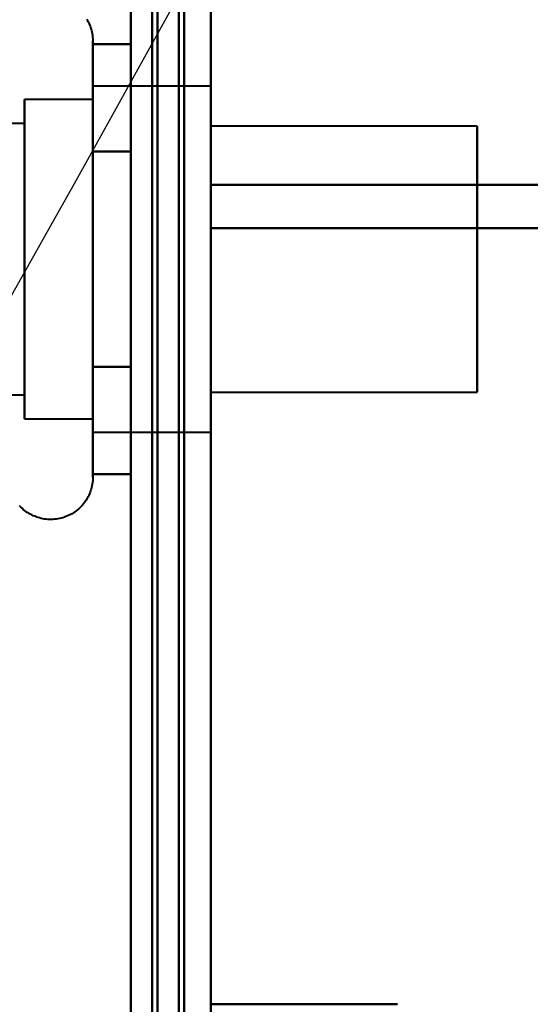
# Model space of a CAD drawing. Header units: millimetres. Extents: x -695 to 695, y -1115 to 611.
# Tile 69 of 87: x 529 to 539, y -311 to -293. Entities that reach past the tile are written whole.
import ezdxf

# ---------------------------------------------------------------- set-up
doc = ezdxf.new("R2010")
doc.units = ezdxf.units.MM
doc.layers.add('G-IMPT', color=8, linetype='Continuous', lineweight=40)

# ---------------------------------------------------------------- blocks, each defined once
blk = doc.blocks.new('NEXA 700 CALQUES_dwg-751640-Niveau de réf_')
at = {"layer": 'G-IMPT'}
for p, q in [((533.03, -334.4), (533.03, 351.4)), ((533.03, -334.4), (533.03, 351.4)), ((533.03, -306.105), (533.03, -295.221)), ((533.03, -306.105), (533.03, -295.221)), ((533.03, -295.221), (533.03, -306.105)), ((533.03, -295.221), (533.03, -306.105)), ((533.03, -306.919), (533.03, -296.384)), ((533.03, -306.919), (533.03, -296.384)), ((533.03, -296.384), (533.03, -306.919)), ((533.03, -296.384), (533.03, -306.919)), ((530.816, -303.4), (530.816, -305.45)), ((530.816, -303.4), (530.816, -305.45)), ((530.816, -303.4), (530.816, -305.45)), ((530.816, -303.4), (530.816, -305.45)), ((530.816, -303.949), (530.816, -309.55)), ((530.816, -303.949), (530.816, -309.55)), ((530.816, -303.949), (530.816, -309.55)), ((530.816, -303.949), (530.816, -309.55)), ((533.03, -304.25), (530.816, -304.25)), ((533.03, -304.25), (530.816, -304.25)), ((533.03, -304.25), (530.816, -304.25)), ((533.03, -304.25), (530.816, -304.25)), ((530.816, -304.25), (530.816, -305.875)), ((530.816, -310.315), (530.816, -304.25)), ((530.816, -304.25), (530.816, -305.875)), ((530.816, -310.315), (530.816, -304.25)), ((530.816, -304.25), (530.816, -305.875)), ((530.816, -310.315), (530.816, -304.25)), ((530.816, -304.25), (530.816, -305.875)), ((530.816, -310.315), (530.816, -304.25)), ((533.03, -305.875), (533.03, -304.25)), ((533.03, -309.125), (533.03, -304.25)), ((533.03, -304.25), (533.03, -310.75)), ((533.03, -304.25), (533.03, -310.75)), ((533.03, -309.125), (533.03, -304.25)), ((533.03, -305.875), (533.03, -304.25)), ((533.03, -304.25), (533.03, -310.75)), ((533.03, -304.25), (533.03, -310.75)), ((533.03, -309.125), (533.03, -304.25)), ((533.03, -305.875), (533.03, -304.25)), ((533.03, -304.25), (533.03, -310.75)), ((533.03, -304.25), (533.03, -310.75)), ((533.03, -305.875), (533.03, -304.25)), ((533.03, -309.125), (533.03, -304.25)), ((533.03, -304.25), (533.03, -310.75)), ((533.03, -304.25), (533.03, -310.75)), ((530.816, -304.5), (529.53, -304.5)), ((530.816, -304.5), (529.53, -304.5)), ((530.816, -304.5), (529.53, -304.5)), ((530.816, -304.5), (529.53, -304.5)), ((529.53, -304.5), (529.53, -310.098)), ((529.53, -309), (529.53, -304.5)), ((529.53, -304.5), (529.53, -306)), ((529.53, -309), (529.53, -304.5)), ((529.53, -304.5), (529.53, -306)), ((529.53, -309), (529.53, -304.5)), ((529.53, -304.5), (529.53, -310.098)), ((529.53, -309), (529.53, -304.5)), ((530.816, -304.5), (530.816, -310.098)), ((530.816, -310.098), (530.816, -304.5)), ((530.816, -304.5), (530.816, -310.098)), ((530.816, -310.098), (530.816, -304.5)), ((530.816, -304.5), (530.816, -310.098)), ((530.816, -310.098), (530.816, -304.5)), ((530.816, -304.5), (530.816, -310.098)), ((530.816, -310.098), (530.816, -304.5)), ((530.816, -304.685), (530.816, -309.125)), ((530.816, -310.75), (530.816, -304.685)), ((530.816, -304.685), (530.816, -309.125)), ((530.816, -310.75), (530.816, -304.685)), ((530.816, -304.685), (530.816, -309.125)), ((530.816, -310.75), (530.816, -304.685)), ((530.816, -304.685), (530.816, -309.125)), ((530.816, -310.75), (530.816, -304.685)), ((529.53, -304.952), (517.641, -304.952)), ((529.53, -304.952), (517.641, -304.952)), ((529.53, -304.952), (517.641, -304.952)), ((529.53, -304.952), (517.641, -304.952)), ((529.53, -304.902), (529.53, -309)), ((529.53, -304.902), (529.53, -310.5)), ((529.53, -304.902), (529.53, -310.5)), ((529.53, -304.902), (529.53, -309)), ((529.53, -304.952), (529.53, -308.774)), ((529.53, -308.774), (529.53, -304.952)), ((529.53, -304.952), (529.53, -308.774)), ((529.53, -308.774), (529.53, -304.952)), ((529.53, -304.952), (529.53, -308.774)), ((529.53, -308.774), (529.53, -304.952)), ((529.53, -304.952), (529.53, -308.774)), ((529.53, -308.774), (529.53, -304.952)), ((530.816, -304.902), (530.816, -310.5)), ((530.816, -310.5), (530.816, -304.902)), ((530.816, -304.902), (530.816, -310.5)), ((530.816, -310.5), (530.816, -304.902)), ((530.816, -304.902), (530.816, -310.5)), ((530.816, -310.5), (530.816, -304.902)), ((530.816, -304.902), (530.816, -310.5)), ((530.816, -310.5), (530.816, -304.902)), ((538.03, -305), (533.03, -305)), ((538.03, -305), (533.03, -305)), ((538.03, -305), (533.03, -305)), ((538.03, -305), (533.03, -305)), ((533.03, -310), (533.03, -305)), ((533.03, -310), (533.03, -305)), ((533.03, -305), (533.03, -310)), ((533.03, -305), (533.03, -310)), ((533.03, -310), (533.03, -305)), ((533.03, -310), (533.03, -305)), ((533.03, -305), (533.03, -310)), ((533.03, -305), (533.03, -310)), ((533.03, -310), (533.03, -305)), ((533.03, -310), (533.03, -305)), ((533.03, -305), (533.03, -310)), ((533.03, -305), (533.03, -310)), ((533.03, -310), (533.03, -305)), ((533.03, -310), (533.03, -305)), ((533.03, -305), (533.03, -310)), ((533.03, -305), (533.03, -310)), ((538.03, -310), (538.03, -305)), ((538.03, -310), (538.03, -305)), ((538.03, -305), (538.03, -310)), ((538.03, -305), (538.03, -310)), ((538.03, -310), (538.03, -305)), ((538.03, -310), (538.03, -305)), ((538.03, -305), (538.03, -310)), ((538.03, -305), (538.03, -310)), ((538.03, -310), (538.03, -305)), ((538.03, -310), (538.03, -305)), ((538.03, -305), (538.03, -310)), ((538.03, -305), (538.03, -310)), ((538.03, -310), (538.03, -305)), ((538.03, -310), (538.03, -305)), ((538.03, -305), (538.03, -310)), ((538.03, -305), (538.03, -310)), ((530.816, -305.45), (530.816, -311.6)), ((530.816, -305.45), (530.816, -311.6)), ((530.816, -305.45), (530.816, -311.6)), ((530.816, -305.45), (530.816, -311.6)), ((530.816, -305.875), (530.816, -310.75)), ((530.816, -305.875), (530.816, -310.75)), ((530.816, -305.875), (530.816, -310.75)), ((530.816, -305.875), (530.816, -310.75)), ((533.03, -310.75), (533.03, -305.875)), ((533.03, -310.75), (533.03, -305.875)), ((533.03, -310.75), (533.03, -305.875)), ((533.03, -310.75), (533.03, -305.875)), ((529.53, -310.5), (529.53, -306)), ((529.53, -306), (529.53, -310.098)), ((529.53, -310.5), (529.53, -306)), ((529.53, -306), (529.53, -310.098)), ((529.53, -310.5), (529.53, -306)), ((529.53, -310.5), (529.53, -306)), ((529.53, -306.226), (529.53, -310.048)), ((529.53, -310.048), (529.53, -306.226)), ((529.53, -306.226), (529.53, -310.048)), ((529.53, -310.048), (529.53, -306.226)), ((529.53, -306.226), (529.53, -310.048)), ((529.53, -310.048), (529.53, -306.226)), ((529.53, -306.226), (529.53, -310.048)), ((529.53, -310.048), (529.53, -306.226)), ((529.53, -309), (529.53, -310.5)), ((529.53, -309), (529.53, -310.5)), ((517.641, -310.048), (529.53, -310.048)), ((517.641, -310.048), (529.53, -310.048)), ((517.641, -310.048), (529.53, -310.048)), ((517.641, -310.048), (529.53, -310.048)), ((533.03, -310), (538.03, -310)), ((533.03, -310), (538.03, -310)), ((533.03, -310), (538.03, -310)), ((533.03, -310), (538.03, -310)), ((529.53, -310.5), (530.816, -310.5)), ((529.53, -310.5), (530.816, -310.5)), ((529.53, -310.5), (530.816, -310.5)), ((529.53, -310.5), (530.816, -310.5)), ((530.816, -310.75), (533.03, -310.75)), ((530.816, -310.75), (533.03, -310.75)), ((530.816, -310.75), (533.03, -310.75)), ((530.816, -310.75), (533.03, -310.75))]:
    blk.add_line(p, q, dxfattribs=at)
at = {"layer": 'G-IMPT', "flags": 128}
for points in [[(532.43, 351.4), (532.43, 179.95), (532.43, 8.5), (532.43, -162.95), (532.43, -334.4)], [(532.43, -334.4), (532.43, -162.95), (532.43, 8.5), (532.43, 179.95), (532.43, 351.4)], [(532.43, 351.4), (532.43, 179.95), (532.43, 8.5), (532.43, -162.95), (532.43, -334.4)], [(532.43, 351.4), (532.43, 179.95), (532.43, 8.5), (532.43, -162.95), (532.43, -334.4)], [(532.43, 351.4), (532.43, 179.95), (532.43, 8.5), (532.43, -162.95), (532.43, -334.4)], [(532.43, -334.4), (532.43, -162.95), (532.43, 8.5), (532.43, 179.95), (532.43, 351.4)], [(532.43, -334.4), (532.43, -162.95), (532.43, 8.5), (532.43, 179.95), (532.43, 351.4)], [(532.43, -334.4), (532.43, -162.95), (532.43, 8.5), (532.43, 179.95), (532.43, 351.4)], [(532.53, -334.4), (532.53, -162.95), (532.53, 8.5), (532.53, 179.95), (532.53, 351.4)], [(532.53, -334.4), (532.53, -162.95), (532.53, 8.5), (532.53, 179.95), (532.53, 351.4)], [(532.53, 351.4), (532.53, 179.95), (532.53, 8.5), (532.53, -162.95), (532.53, -334.4)], [(533.03, 351.4), (533.03, 179.95), (533.03, 8.5), (533.03, -162.95), (533.03, -334.4)], [(533.03, -334.4), (533.03, -162.95), (533.03, 8.5), (533.03, 179.95), (533.03, 351.4)], [(533.03, -334.4), (533.03, -162.95), (533.03, 8.5), (533.03, 179.95), (533.03, 351.4)], [(533.03, 351.4), (533.03, 179.95), (533.03, 8.5), (533.03, -162.95), (533.03, -334.4)], [(533.03, -334.4), (533.03, -162.95), (533.03, 8.5), (533.03, 179.95), (533.03, 351.4)], [(533.03, 351.4), (533.03, 179.95), (533.03, 8.5), (533.03, -162.95), (533.03, -334.4)], [(533.03, -334.4), (533.03, -162.95), (533.03, 8.5), (533.03, 179.95), (533.03, 351.4)], [(533.03, 351.4), (533.03, 179.95), (533.03, 8.5), (533.03, -162.95), (533.03, -334.4)], [(532.03, 351), (532.03, 179.75), (532.03, 8.5), (532.03, -162.75), (532.03, -334)], [(532.03, -334), (532.03, -162.75), (532.03, 8.5), (532.03, 179.75), (532.03, 351)], [(531.53, 350.9), (531.53, 179.7), (531.53, 8.5), (531.53, -162.7), (531.53, -333.9)], [(531.53, -333.9), (531.53, -162.7), (531.53, 8.5), (531.53, 179.7), (531.53, 350.9)], [(531.53, 350.9), (531.53, 179.7), (531.53, 8.5), (531.53, -162.7), (531.53, -333.9)], [(531.53, -333.9), (531.53, -162.7), (531.53, 8.5), (531.53, 179.7), (531.53, 350.9)], [(531.53, 350.9), (531.53, 179.7), (531.53, 8.5), (531.53, -162.7), (531.53, -333.9)], [(531.53, -333.9), (531.53, -162.7), (531.53, 8.5), (531.53, 179.7), (531.53, 350.9)], [(531.53, -333.9), (531.53, -162.7), (531.53, 8.5), (531.53, 179.7), (531.53, 350.9)], [(531.53, 350.9), (531.53, 179.7), (531.53, 8.5), (531.53, -162.7), (531.53, -333.9)], [(531.93, -333.9), (531.93, -162.7), (531.93, 8.5), (531.93, 179.7), (531.93, 350.9)], [(531.93, 350.9), (531.93, 179.7), (531.93, 8.5), (531.93, -162.7), (531.93, -333.9)], [(532.03, 350.9), (532.03, 179.7), (532.03, 8.5), (532.03, -162.7), (532.03, -333.9)], [(532.03, -333.9), (532.03, -162.7), (532.03, 8.5), (532.03, 179.7), (532.03, 350.9)], [(532.53, -333.9), (532.53, -162.7), (532.53, 8.5), (532.53, 179.7), (532.53, 350.9)], [(532.53, 350.9), (532.53, 179.7), (532.53, 8.5), (532.53, -162.7), (532.53, -333.9)], [(532.53, -333.9), (532.53, -162.7), (532.53, 8.5), (532.53, 179.7), (532.53, 350.9)], [(532.53, 350.9), (532.53, 179.7), (532.53, 8.5), (532.53, -162.7), (532.53, -333.9)], [(532.53, -333.9), (532.53, -162.7), (532.53, 8.5), (532.53, 179.7), (532.53, 350.9)], [(532.53, 350.9), (532.53, 179.7), (532.53, 8.5), (532.53, -162.7), (532.53, -333.9)], [(531.53, -267.5), (531.53, -282.5), (531.53, -297.5), (531.53, -312.5), (531.53, -327.5)], [(531.53, -327.5), (531.53, -312.5), (531.53, -297.5), (531.53, -282.5), (531.53, -267.5)], [(531.53, -267.5), (531.53, -282.5), (531.53, -297.5), (531.53, -312.5), (531.53, -327.5)], [(531.53, -327.5), (531.53, -312.5), (531.53, -297.5), (531.53, -282.5), (531.53, -267.5)], [(531.53, -267.5), (531.53, -282.5), (531.53, -297.5), (531.53, -312.5), (531.53, -327.5)], [(531.53, -327.5), (531.53, -312.5), (531.53, -297.5), (531.53, -282.5), (531.53, -267.5)], [(531.53, -267.5), (531.53, -282.5), (531.53, -297.5), (531.53, -312.5), (531.53, -327.5)], [(531.53, -327.5), (531.53, -312.5), (531.53, -297.5), (531.53, -282.5), (531.53, -267.5)], [(532.53, -327.5), (532.53, -312.5), (532.53, -297.5), (532.53, -282.5), (532.53, -267.5)], [(532.53, -267.5), (532.53, -282.5), (532.53, -297.5), (532.53, -312.5), (532.53, -327.5)], [(532.53, -327.5), (532.53, -312.5), (532.53, -297.5), (532.53, -282.5), (532.53, -267.5)], [(532.53, -267.5), (532.53, -282.5), (532.53, -297.5), (532.53, -312.5), (532.53, -327.5)], [(532.53, -327.5), (532.53, -312.5), (532.53, -297.5), (532.53, -282.5), (532.53, -267.5)], [(532.53, -267.5), (532.53, -282.5), (532.53, -297.5), (532.53, -312.5), (532.53, -327.5)], [(532.53, -327.5), (532.53, -312.5), (532.53, -297.5), (532.53, -282.5), (532.53, -267.5)], [(532.53, -267.5), (532.53, -282.5), (532.53, -297.5), (532.53, -312.5), (532.53, -327.5)], [(530.702, -302.993), (530.718, -303.02), (530.733, -303.048), (530.746, -303.077), (530.759, -303.106), (530.77, -303.135), (530.78, -303.165), (530.789, -303.196), (530.796, -303.226), (530.803, -303.257), (530.808, -303.288), (530.811, -303.32), (530.814, -303.351), (530.815, -303.383), (530.816, -303.4)], [(530.702, -302.993), (530.718, -303.02), (530.733, -303.048), (530.746, -303.077), (530.759, -303.106), (530.77, -303.135), (530.78, -303.165), (530.789, -303.196), (530.796, -303.226), (530.803, -303.257), (530.808, -303.288), (530.811, -303.32), (530.814, -303.351), (530.815, -303.383), (530.816, -303.4)], [(530.702, -302.993), (530.718, -303.02), (530.733, -303.048), (530.746, -303.077), (530.759, -303.106), (530.77, -303.135), (530.78, -303.165), (530.789, -303.196), (530.796, -303.226), (530.803, -303.257), (530.808, -303.288), (530.811, -303.32), (530.814, -303.351), (530.815, -303.383), (530.816, -303.4)], [(530.702, -302.993), (530.718, -303.02), (530.733, -303.048), (530.746, -303.077), (530.759, -303.106), (530.77, -303.135), (530.78, -303.165), (530.789, -303.196), (530.796, -303.226), (530.803, -303.257), (530.808, -303.288), (530.811, -303.32), (530.814, -303.351), (530.815, -303.383), (530.816, -303.4)], [(530.816, -303.4), (530.816, -303.403), (530.816, -303.413), (530.816, -303.429), (530.816, -303.452), (530.816, -303.482), (530.816, -303.518), (530.816, -303.56), (530.816, -303.608), (530.816, -303.663), (530.816, -303.724), (530.816, -303.791), (530.816, -303.863), (530.816, -303.942), (530.816, -304.026), (530.816, -304.116), (530.816, -304.211), (530.816, -304.312), (530.816, -304.418), (530.816, -304.528), (530.816, -304.644), (530.816, -304.763), (530.816, -304.888), (530.816, -305.016), (530.816, -305.149), (530.816, -305.285), (530.816, -305.424), (530.816, -305.568), (530.816, -305.714), (530.816, -305.863), (530.816, -306.014), (530.816, -306.168), (530.816, -306.324), (530.816, -306.482), (530.816, -306.642), (530.816, -306.803), (530.816, -306.965), (530.816, -307.128), (530.816, -307.292), (530.816, -307.456), (530.816, -307.62), (530.816, -307.784), (530.816, -307.947), (530.816, -308.109), (530.816, -308.271), (530.816, -308.432), (530.816, -308.59), (530.816, -308.748), (530.816, -308.903), (530.816, -309.056), (530.816, -309.206), (530.816, -309.354), (530.816, -309.499), (530.816, -309.55)], [(530.816, -305.45), (530.816, -305.31), (530.816, -305.173), (530.816, -305.04), (530.816, -304.91), (530.816, -304.785), (530.816, -304.665), (530.816, -304.549), (530.816, -304.437), (530.816, -304.331), (530.816, -304.229), (530.816, -304.133), (530.816, -304.042), (530.816, -303.957), (530.816, -303.877), (530.816, -303.803), (530.816, -303.735), (530.816, -303.673), (530.816, -303.618), (530.816, -303.568), (530.816, -303.525), (530.816, -303.488), (530.816, -303.457), (530.816, -303.433), (530.816, -303.416), (530.816, -303.405), (530.816, -303.4)], [(530.816, -303.4), (530.816, -303.403), (530.816, -303.413), (530.816, -303.429), (530.816, -303.452), (530.816, -303.482), (530.816, -303.518), (530.816, -303.56), (530.816, -303.608), (530.816, -303.663), (530.816, -303.724), (530.816, -303.791), (530.816, -303.863), (530.816, -303.942), (530.816, -304.026), (530.816, -304.116), (530.816, -304.211), (530.816, -304.312), (530.816, -304.418), (530.816, -304.528), (530.816, -304.644), (530.816, -304.763), (530.816, -304.888), (530.816, -305.016), (530.816, -305.149), (530.816, -305.285), (530.816, -305.424), (530.816, -305.45)], [(530.816, -309.55), (530.816, -309.406), (530.816, -309.26), (530.816, -309.11), (530.816, -308.958), (530.816, -308.804), (530.816, -308.647), (530.816, -308.489), (530.816, -308.329), (530.816, -308.168), (530.816, -308.005), (530.816, -307.842), (530.816, -307.679), (530.816, -307.515), (530.816, -307.351), (530.816, -307.187), (530.816, -307.024), (530.816, -306.861), (530.816, -306.7), (530.816, -306.54), (530.816, -306.381), (530.816, -306.224), (530.816, -306.069), (530.816, -305.917), (530.816, -305.767), (530.816, -305.62), (530.816, -305.476), (530.816, -305.335), (530.816, -305.197), (530.816, -305.063), (530.816, -304.933), (530.816, -304.808), (530.816, -304.686), (530.816, -304.569), (530.816, -304.457), (530.816, -304.349), (530.816, -304.247), (530.816, -304.15), (530.816, -304.058), (530.816, -303.972), (530.816, -303.891), (530.816, -303.816), (530.816, -303.747), (530.816, -303.684), (530.816, -303.627), (530.816, -303.576), (530.816, -303.532), (530.816, -303.494), (530.816, -303.462), (530.816, -303.437), (530.816, -303.418), (530.816, -303.406), (530.816, -303.4), (530.816, -303.4)], [(530.816, -303.4), (530.816, -303.403), (530.816, -303.413), (530.816, -303.429), (530.816, -303.452), (530.816, -303.482), (530.816, -303.518), (530.816, -303.56), (530.816, -303.608), (530.816, -303.663), (530.816, -303.724), (530.816, -303.791), (530.816, -303.863), (530.816, -303.942), (530.816, -304.026), (530.816, -304.116), (530.816, -304.211), (530.816, -304.312), (530.816, -304.418), (530.816, -304.528), (530.816, -304.644), (530.816, -304.763), (530.816, -304.888), (530.816, -305.016), (530.816, -305.149), (530.816, -305.285), (530.816, -305.424), (530.816, -305.568), (530.816, -305.714), (530.816, -305.863), (530.816, -306.014), (530.816, -306.168), (530.816, -306.324), (530.816, -306.482), (530.816, -306.642), (530.816, -306.803), (530.816, -306.965), (530.816, -307.128), (530.816, -307.292), (530.816, -307.456), (530.816, -307.62), (530.816, -307.784), (530.816, -307.947), (530.816, -308.109), (530.816, -308.271), (530.816, -308.432), (530.816, -308.59), (530.816, -308.748), (530.816, -308.903), (530.816, -309.056), (530.816, -309.206), (530.816, -309.354), (530.816, -309.499), (530.816, -309.55)], [(530.816, -305.45), (530.816, -305.31), (530.816, -305.173), (530.816, -305.04), (530.816, -304.91), (530.816, -304.785), (530.816, -304.665), (530.816, -304.549), (530.816, -304.437), (530.816, -304.331), (530.816, -304.229), (530.816, -304.133), (530.816, -304.042), (530.816, -303.957), (530.816, -303.877), (530.816, -303.803), (530.816, -303.735), (530.816, -303.673), (530.816, -303.618), (530.816, -303.568), (530.816, -303.525), (530.816, -303.488), (530.816, -303.457), (530.816, -303.433), (530.816, -303.416), (530.816, -303.405), (530.816, -303.4)], [(530.816, -303.4), (530.816, -303.403), (530.816, -303.413), (530.816, -303.429), (530.816, -303.452), (530.816, -303.482), (530.816, -303.518), (530.816, -303.56), (530.816, -303.608), (530.816, -303.663), (530.816, -303.724), (530.816, -303.791), (530.816, -303.863), (530.816, -303.942), (530.816, -304.026), (530.816, -304.116), (530.816, -304.211), (530.816, -304.312), (530.816, -304.418), (530.816, -304.528), (530.816, -304.644), (530.816, -304.763), (530.816, -304.888), (530.816, -305.016), (530.816, -305.149), (530.816, -305.285), (530.816, -305.424), (530.816, -305.45)], [(530.816, -309.55), (530.816, -309.406), (530.816, -309.26), (530.816, -309.11), (530.816, -308.958), (530.816, -308.804), (530.816, -308.647), (530.816, -308.489), (530.816, -308.329), (530.816, -308.168), (530.816, -308.005), (530.816, -307.842), (530.816, -307.679), (530.816, -307.515), (530.816, -307.351), (530.816, -307.187), (530.816, -307.024), (530.816, -306.861), (530.816, -306.7), (530.816, -306.54), (530.816, -306.381), (530.816, -306.224), (530.816, -306.069), (530.816, -305.917), (530.816, -305.767), (530.816, -305.62), (530.816, -305.476), (530.816, -305.335), (530.816, -305.197), (530.816, -305.063), (530.816, -304.933), (530.816, -304.808), (530.816, -304.686), (530.816, -304.569), (530.816, -304.457), (530.816, -304.349), (530.816, -304.247), (530.816, -304.15), (530.816, -304.058), (530.816, -303.972), (530.816, -303.891), (530.816, -303.816), (530.816, -303.747), (530.816, -303.684), (530.816, -303.627), (530.816, -303.576), (530.816, -303.532), (530.816, -303.494), (530.816, -303.462), (530.816, -303.437), (530.816, -303.418), (530.816, -303.406), (530.816, -303.4), (530.816, -303.4)], [(531.53, -303.459), (531.352, -303.459), (531.173, -303.459), (530.994, -303.459), (530.816, -303.459)], [(530.816, -303.459), (530.816, -303.964), (530.816, -304.469), (530.816, -304.974), (530.816, -305.479)], [(530.816, -305.479), (530.816, -304.974), (530.816, -304.469), (530.816, -303.964), (530.816, -303.459)], [(530.816, -303.459), (530.994, -303.459), (531.173, -303.459), (531.352, -303.459), (531.53, -303.459)], [(531.53, -303.459), (531.352, -303.459), (531.173, -303.459), (530.994, -303.459), (530.816, -303.459)], [(530.816, -303.459), (530.816, -303.964), (530.816, -304.469), (530.816, -304.974), (530.816, -305.479)], [(530.816, -305.479), (530.816, -304.974), (530.816, -304.469), (530.816, -303.964), (530.816, -303.459)], [(530.816, -303.459), (530.994, -303.459), (531.173, -303.459), (531.352, -303.459), (531.53, -303.459)], [(531.53, -303.459), (531.352, -303.459), (531.173, -303.459), (530.994, -303.459), (530.816, -303.459)], [(530.816, -303.459), (530.816, -303.964), (530.816, -304.469), (530.816, -304.974), (530.816, -305.479)], [(530.816, -305.479), (530.816, -304.974), (530.816, -304.469), (530.816, -303.964), (530.816, -303.459)], [(530.816, -303.459), (530.994, -303.459), (531.173, -303.459), (531.352, -303.459), (531.53, -303.459)], [(531.53, -303.459), (531.352, -303.459), (531.173, -303.459), (530.994, -303.459), (530.816, -303.459)], [(530.816, -303.459), (530.816, -303.964), (530.816, -304.469), (530.816, -304.974), (530.816, -305.479)], [(530.816, -305.479), (530.816, -304.974), (530.816, -304.469), (530.816, -303.964), (530.816, -303.459)], [(530.816, -303.459), (530.994, -303.459), (531.173, -303.459), (531.352, -303.459), (531.53, -303.459)], [(531.53, -305.479), (531.53, -304.974), (531.53, -304.469), (531.53, -303.964), (531.53, -303.459)], [(531.53, -303.459), (531.53, -303.964), (531.53, -304.469), (531.53, -304.974), (531.53, -305.479)], [(531.53, -305.479), (531.53, -304.974), (531.53, -304.469), (531.53, -303.964), (531.53, -303.459)], [(531.53, -303.459), (531.53, -303.964), (531.53, -304.469), (531.53, -304.974), (531.53, -305.479)], [(531.53, -305.479), (531.53, -304.974), (531.53, -304.469), (531.53, -303.964), (531.53, -303.459)], [(531.53, -303.459), (531.53, -303.964), (531.53, -304.469), (531.53, -304.974), (531.53, -305.479)], [(531.53, -305.479), (531.53, -304.974), (531.53, -304.469), (531.53, -303.964), (531.53, -303.459)], [(531.53, -303.459), (531.53, -303.964), (531.53, -304.469), (531.53, -304.974), (531.53, -305.479)], [(531.53, -305.479), (531.53, -304.974), (531.53, -304.469), (531.53, -303.964), (531.53, -303.459)], [(531.53, -303.459), (531.53, -303.964), (531.53, -304.469), (531.53, -304.974), (531.53, -305.479)], [(531.53, -305.479), (531.53, -304.974), (531.53, -304.469), (531.53, -303.964), (531.53, -303.459)], [(531.53, -303.459), (531.53, -303.964), (531.53, -304.469), (531.53, -304.974), (531.53, -305.479)], [(531.53, -305.479), (531.53, -304.974), (531.53, -304.469), (531.53, -303.964), (531.53, -303.459)], [(531.53, -303.459), (531.53, -303.964), (531.53, -304.469), (531.53, -304.974), (531.53, -305.479)], [(531.53, -305.479), (531.53, -304.974), (531.53, -304.469), (531.53, -303.964), (531.53, -303.459)], [(531.53, -303.459), (531.53, -303.964), (531.53, -304.469), (531.53, -304.974), (531.53, -305.479)], [(530.816, -311.6), (530.816, -311.597), (530.816, -311.587), (530.816, -311.571), (530.816, -311.548), (530.816, -311.518), (530.816, -311.482), (530.816, -311.44), (530.816, -311.392), (530.816, -311.337), (530.816, -311.276), (530.816, -311.209), (530.816, -311.137), (530.816, -311.058), (530.816, -310.974), (530.816, -310.884), (530.816, -310.789), (530.816, -310.688), (530.816, -310.582), (530.816, -310.472), (530.816, -310.356), (530.816, -310.237), (530.816, -310.112), (530.816, -309.984), (530.816, -309.851), (530.816, -309.715), (530.816, -309.576), (530.816, -309.432), (530.816, -309.286), (530.816, -309.137), (530.816, -308.986), (530.816, -308.832), (530.816, -308.676), (530.816, -308.518), (530.816, -308.358), (530.816, -308.197), (530.816, -308.035), (530.816, -307.872), (530.816, -307.708), (530.816, -307.544), (530.816, -307.38), (530.816, -307.216), (530.816, -307.053), (530.816, -306.891), (530.816, -306.729), (530.816, -306.568), (530.816, -306.41), (530.816, -306.252), (530.816, -306.097), (530.816, -305.944), (530.816, -305.794), (530.816, -305.646), (530.816, -305.501), (530.816, -305.45)], [(530.816, -305.45), (530.816, -305.594), (530.816, -305.74), (530.816, -305.89), (530.816, -306.042), (530.816, -306.196), (530.816, -306.353), (530.816, -306.511), (530.816, -306.671), (530.816, -306.832), (530.816, -306.995), (530.816, -307.158), (530.816, -307.321), (530.816, -307.485), (530.816, -307.649), (530.816, -307.813), (530.816, -307.976), (530.816, -308.139), (530.816, -308.3), (530.816, -308.46), (530.816, -308.619), (530.816, -308.776), (530.816, -308.931), (530.816, -309.083), (530.816, -309.233), (530.816, -309.38), (530.816, -309.524), (530.816, -309.665), (530.816, -309.803), (530.816, -309.937), (530.816, -310.067), (530.816, -310.192), (530.816, -310.314), (530.816, -310.431), (530.816, -310.543), (530.816, -310.651), (530.816, -310.753), (530.816, -310.85), (530.816, -310.942), (530.816, -311.028), (530.816, -311.109), (530.816, -311.184), (530.816, -311.253), (530.816, -311.316), (530.816, -311.373), (530.816, -311.424), (530.816, -311.468), (530.816, -311.506), (530.816, -311.538), (530.816, -311.563), (530.816, -311.582), (530.816, -311.594), (530.816, -311.6), (530.816, -311.6)], [(530.816, -311.6), (530.816, -311.597), (530.816, -311.587), (530.816, -311.571), (530.816, -311.548), (530.816, -311.518), (530.816, -311.482), (530.816, -311.44), (530.816, -311.392), (530.816, -311.337), (530.816, -311.276), (530.816, -311.209), (530.816, -311.137), (530.816, -311.058), (530.816, -310.974), (530.816, -310.884), (530.816, -310.789), (530.816, -310.688), (530.816, -310.582), (530.816, -310.472), (530.816, -310.356), (530.816, -310.237), (530.816, -310.112), (530.816, -309.984), (530.816, -309.851), (530.816, -309.715), (530.816, -309.576), (530.816, -309.432), (530.816, -309.286), (530.816, -309.137), (530.816, -308.986), (530.816, -308.832), (530.816, -308.676), (530.816, -308.518), (530.816, -308.358), (530.816, -308.197), (530.816, -308.035), (530.816, -307.872), (530.816, -307.708), (530.816, -307.544), (530.816, -307.38), (530.816, -307.216), (530.816, -307.053), (530.816, -306.891), (530.816, -306.729), (530.816, -306.568), (530.816, -306.41), (530.816, -306.252), (530.816, -306.097), (530.816, -305.944), (530.816, -305.794), (530.816, -305.646), (530.816, -305.501), (530.816, -305.45)], [(530.816, -305.45), (530.816, -305.594), (530.816, -305.74), (530.816, -305.89), (530.816, -306.042), (530.816, -306.196), (530.816, -306.353), (530.816, -306.511), (530.816, -306.671), (530.816, -306.832), (530.816, -306.995), (530.816, -307.158), (530.816, -307.321), (530.816, -307.485), (530.816, -307.649), (530.816, -307.813), (530.816, -307.976), (530.816, -308.139), (530.816, -308.3), (530.816, -308.46), (530.816, -308.619), (530.816, -308.776), (530.816, -308.931), (530.816, -309.083), (530.816, -309.233), (530.816, -309.38), (530.816, -309.524), (530.816, -309.665), (530.816, -309.803), (530.816, -309.937), (530.816, -310.067), (530.816, -310.192), (530.816, -310.314), (530.816, -310.431), (530.816, -310.543), (530.816, -310.651), (530.816, -310.753), (530.816, -310.85), (530.816, -310.942), (530.816, -311.028), (530.816, -311.109), (530.816, -311.184), (530.816, -311.253), (530.816, -311.316), (530.816, -311.373), (530.816, -311.424), (530.816, -311.468), (530.816, -311.506), (530.816, -311.538), (530.816, -311.563), (530.816, -311.582), (530.816, -311.594), (530.816, -311.6), (530.816, -311.6)], [(531.53, -305.479), (531.352, -305.479), (531.173, -305.479), (530.994, -305.479), (530.816, -305.479)], [(530.816, -305.479), (530.816, -306.49), (530.816, -307.5), (530.816, -308.51), (530.816, -309.521)], [(530.816, -305.479), (530.994, -305.479), (531.173, -305.479), (531.352, -305.479), (531.53, -305.479)], [(531.53, -305.479), (531.352, -305.479), (531.173, -305.479), (530.994, -305.479), (530.816, -305.479)], [(530.816, -309.521), (530.816, -308.51), (530.816, -307.5), (530.816, -306.49), (530.816, -305.479)], [(530.816, -305.479), (530.994, -305.479), (531.173, -305.479), (531.352, -305.479), (531.53, -305.479)], [(531.53, -305.479), (531.352, -305.479), (531.173, -305.479), (530.994, -305.479), (530.816, -305.479)], [(530.816, -305.479), (530.816, -306.49), (530.816, -307.5), (530.816, -308.51), (530.816, -309.521)], [(530.816, -305.479), (530.994, -305.479), (531.173, -305.479), (531.352, -305.479), (531.53, -305.479)], [(531.53, -305.479), (531.352, -305.479), (531.173, -305.479), (530.994, -305.479), (530.816, -305.479)], [(530.816, -309.521), (530.816, -308.51), (530.816, -307.5), (530.816, -306.49), (530.816, -305.479)], [(530.816, -305.479), (530.994, -305.479), (531.173, -305.479), (531.352, -305.479), (531.53, -305.479)], [(531.53, -305.479), (531.352, -305.479), (531.173, -305.479), (530.994, -305.479), (530.816, -305.479)], [(530.816, -305.479), (530.816, -306.49), (530.816, -307.5), (530.816, -308.51), (530.816, -309.521)], [(530.816, -305.479), (530.994, -305.479), (531.173, -305.479), (531.352, -305.479), (531.53, -305.479)], [(531.53, -305.479), (531.352, -305.479), (531.173, -305.479), (530.994, -305.479), (530.816, -305.479)], [(530.816, -309.521), (530.816, -308.51), (530.816, -307.5), (530.816, -306.49), (530.816, -305.479)], [(530.816, -305.479), (530.994, -305.479), (531.173, -305.479), (531.352, -305.479), (531.53, -305.479)], [(531.53, -305.479), (531.352, -305.479), (531.173, -305.479), (530.994, -305.479), (530.816, -305.479)], [(530.816, -305.479), (530.816, -306.49), (530.816, -307.5), (530.816, -308.51), (530.816, -309.521)], [(530.816, -305.479), (530.994, -305.479), (531.173, -305.479), (531.352, -305.479), (531.53, -305.479)], [(531.53, -305.479), (531.352, -305.479), (531.173, -305.479), (530.994, -305.479), (530.816, -305.479)], [(530.816, -309.521), (530.816, -308.51), (530.816, -307.5), (530.816, -306.49), (530.816, -305.479)], [(530.816, -305.479), (530.994, -305.479), (531.173, -305.479), (531.352, -305.479), (531.53, -305.479)], [(531.53, -309.521), (531.53, -308.51), (531.53, -307.5), (531.53, -306.49), (531.53, -305.479)], [(531.53, -305.479), (531.53, -306.49), (531.53, -307.5), (531.53, -308.51), (531.53, -309.521)], [(531.53, -309.521), (531.53, -308.51), (531.53, -307.5), (531.53, -306.49), (531.53, -305.479)], [(531.53, -305.479), (531.53, -306.49), (531.53, -307.5), (531.53, -308.51), (531.53, -309.521)], [(531.53, -309.521), (531.53, -308.51), (531.53, -307.5), (531.53, -306.49), (531.53, -305.479)], [(531.53, -305.479), (531.53, -306.49), (531.53, -307.5), (531.53, -308.51), (531.53, -309.521)], [(531.53, -309.521), (531.53, -308.51), (531.53, -307.5), (531.53, -306.49), (531.53, -305.479)], [(531.53, -305.479), (531.53, -306.49), (531.53, -307.5), (531.53, -308.51), (531.53, -309.521)], [(531.53, -309.521), (531.53, -308.51), (531.53, -307.5), (531.53, -306.49), (531.53, -305.479)], [(531.53, -305.479), (531.53, -306.49), (531.53, -307.5), (531.53, -308.51), (531.53, -309.521)], [(531.53, -309.521), (531.53, -308.51), (531.53, -307.5), (531.53, -306.49), (531.53, -305.479)], [(531.53, -305.479), (531.53, -306.49), (531.53, -307.5), (531.53, -308.51), (531.53, -309.521)], [(531.53, -309.521), (531.53, -308.51), (531.53, -307.5), (531.53, -306.49), (531.53, -305.479)], [(531.53, -305.479), (531.53, -306.49), (531.53, -307.5), (531.53, -308.51), (531.53, -309.521)], [(531.53, -309.521), (531.53, -308.51), (531.53, -307.5), (531.53, -306.49), (531.53, -305.479)], [(531.53, -305.479), (531.53, -306.49), (531.53, -307.5), (531.53, -308.51), (531.53, -309.521)], [(533.03, -306.105), (535.655, -306.105), (538.28, -306.105), (540.905, -306.105), (543.53, -306.105)], [(543.53, -306.105), (540.905, -306.105), (538.28, -306.105), (535.655, -306.105), (533.03, -306.105)], [(533.03, -306.105), (533.03, -309.954), (533.03, -313.802), (533.03, -317.651), (533.03, -321.5)], [(533.03, -306.105), (535.655, -306.105), (538.28, -306.105), (540.905, -306.105), (543.53, -306.105)], [(543.53, -306.105), (540.905, -306.105), (538.28, -306.105), (535.655, -306.105), (533.03, -306.105)], [(533.03, -306.105), (533.03, -309.954), (533.03, -313.802), (533.03, -317.651), (533.03, -321.5)], [(533.03, -321.5), (533.03, -317.651), (533.03, -313.802), (533.03, -309.954), (533.03, -306.105)], [(533.03, -321.5), (533.03, -317.651), (533.03, -313.802), (533.03, -309.954), (533.03, -306.105)], [(533.03, -321.5), (533.03, -317.855), (533.03, -314.209), (533.03, -310.564), (533.03, -306.919)], [(533.03, -306.919), (535.655, -306.919), (538.28, -306.919), (540.905, -306.919), (543.53, -306.919)], [(543.53, -306.919), (540.905, -306.919), (538.28, -306.919), (535.655, -306.919), (533.03, -306.919)], [(533.03, -321.5), (533.03, -317.855), (533.03, -314.209), (533.03, -310.564), (533.03, -306.919)], [(533.03, -306.919), (535.655, -306.919), (538.28, -306.919), (540.905, -306.919), (543.53, -306.919)], [(543.53, -306.919), (540.905, -306.919), (538.28, -306.919), (535.655, -306.919), (533.03, -306.919)], [(533.03, -306.919), (533.03, -310.564), (533.03, -314.209), (533.03, -317.855), (533.03, -321.5)], [(533.03, -306.919), (533.03, -310.564), (533.03, -314.209), (533.03, -317.855), (533.03, -321.5)], [(531.53, -309.521), (531.352, -309.521), (531.173, -309.521), (530.994, -309.521), (530.816, -309.521)], [(530.816, -309.521), (530.816, -310.026), (530.816, -310.531), (530.816, -311.036), (530.816, -311.541)], [(530.816, -309.521), (530.994, -309.521), (531.173, -309.521), (531.352, -309.521), (531.53, -309.521)], [(531.53, -309.521), (531.352, -309.521), (531.173, -309.521), (530.994, -309.521), (530.816, -309.521)], [(530.816, -311.541), (530.816, -311.036), (530.816, -310.531), (530.816, -310.026), (530.816, -309.521)], [(530.816, -309.521), (530.994, -309.521), (531.173, -309.521), (531.352, -309.521), (531.53, -309.521)], [(530.816, -311.541), (530.816, -311.036), (530.816, -310.531), (530.816, -310.026), (530.816, -309.521)], [(530.816, -309.521), (530.994, -309.521), (531.173, -309.521), (531.352, -309.521), (531.53, -309.521)], [(531.53, -309.521), (531.352, -309.521), (531.173, -309.521), (530.994, -309.521), (530.816, -309.521)], [(530.816, -309.521), (530.816, -310.026), (530.816, -310.531), (530.816, -311.036), (530.816, -311.541)], [(530.816, -309.521), (530.994, -309.521), (531.173, -309.521), (531.352, -309.521), (531.53, -309.521)], [(531.53, -309.521), (531.352, -309.521), (531.173, -309.521), (530.994, -309.521), (530.816, -309.521)], [(531.53, -309.521), (531.352, -309.521), (531.173, -309.521), (530.994, -309.521), (530.816, -309.521)], [(530.816, -309.521), (530.816, -310.026), (530.816, -310.531), (530.816, -311.036), (530.816, -311.541)], [(530.816, -309.521), (530.994, -309.521), (531.173, -309.521), (531.352, -309.521), (531.53, -309.521)], [(531.53, -309.521), (531.352, -309.521), (531.173, -309.521), (530.994, -309.521), (530.816, -309.521)], [(530.816, -311.541), (530.816, -311.036), (530.816, -310.531), (530.816, -310.026), (530.816, -309.521)], [(530.816, -309.521), (530.994, -309.521), (531.173, -309.521), (531.352, -309.521), (531.53, -309.521)], [(530.816, -311.541), (530.816, -311.036), (530.816, -310.531), (530.816, -310.026), (530.816, -309.521)], [(530.816, -309.521), (530.994, -309.521), (531.173, -309.521), (531.352, -309.521), (531.53, -309.521)], [(531.53, -309.521), (531.352, -309.521), (531.173, -309.521), (530.994, -309.521), (530.816, -309.521)], [(530.816, -309.521), (530.816, -310.026), (530.816, -310.531), (530.816, -311.036), (530.816, -311.541)], [(530.816, -309.521), (530.994, -309.521), (531.173, -309.521), (531.352, -309.521), (531.53, -309.521)], [(531.53, -309.521), (531.352, -309.521), (531.173, -309.521), (530.994, -309.521), (530.816, -309.521)], [(530.816, -309.55), (530.816, -309.69), (530.816, -309.827), (530.816, -309.96), (530.816, -310.09), (530.816, -310.215), (530.816, -310.335), (530.816, -310.451), (530.816, -310.563), (530.816, -310.669), (530.816, -310.771), (530.816, -310.867), (530.816, -310.958), (530.816, -311.043), (530.816, -311.123), (530.816, -311.197), (530.816, -311.265), (530.816, -311.327), (530.816, -311.382), (530.816, -311.432), (530.816, -311.475), (530.816, -311.512), (530.816, -311.543), (530.816, -311.567), (530.816, -311.584), (530.816, -311.595), (530.816, -311.6)], [(530.816, -311.6), (530.816, -311.597), (530.816, -311.587), (530.816, -311.571), (530.816, -311.548), (530.816, -311.518), (530.816, -311.482), (530.816, -311.44), (530.816, -311.392), (530.816, -311.337), (530.816, -311.276), (530.816, -311.209), (530.816, -311.137), (530.816, -311.058), (530.816, -310.974), (530.816, -310.884), (530.816, -310.789), (530.816, -310.688), (530.816, -310.582), (530.816, -310.472), (530.816, -310.356), (530.816, -310.237), (530.816, -310.112), (530.816, -309.984), (530.816, -309.851), (530.816, -309.715), (530.816, -309.576), (530.816, -309.55)], [(530.816, -309.55), (530.816, -309.69), (530.816, -309.827), (530.816, -309.96), (530.816, -310.09), (530.816, -310.215), (530.816, -310.335), (530.816, -310.451), (530.816, -310.563), (530.816, -310.669), (530.816, -310.771), (530.816, -310.867), (530.816, -310.958), (530.816, -311.043), (530.816, -311.123), (530.816, -311.197), (530.816, -311.265), (530.816, -311.327), (530.816, -311.382), (530.816, -311.432), (530.816, -311.475), (530.816, -311.512), (530.816, -311.543), (530.816, -311.567), (530.816, -311.584), (530.816, -311.595), (530.816, -311.6)], [(530.816, -311.6), (530.816, -311.597), (530.816, -311.587), (530.816, -311.571), (530.816, -311.548), (530.816, -311.518), (530.816, -311.482), (530.816, -311.44), (530.816, -311.392), (530.816, -311.337), (530.816, -311.276), (530.816, -311.209), (530.816, -311.137), (530.816, -311.058), (530.816, -310.974), (530.816, -310.884), (530.816, -310.789), (530.816, -310.688), (530.816, -310.582), (530.816, -310.472), (530.816, -310.356), (530.816, -310.237), (530.816, -310.112), (530.816, -309.984), (530.816, -309.851), (530.816, -309.715), (530.816, -309.576), (530.816, -309.55)], [(531.53, -311.541), (531.53, -311.036), (531.53, -310.531), (531.53, -310.026), (531.53, -309.521)], [(531.53, -309.521), (531.53, -310.026), (531.53, -310.531), (531.53, -311.036), (531.53, -311.541)], [(531.53, -309.521), (531.53, -310.026), (531.53, -310.531), (531.53, -311.036), (531.53, -311.541)], [(531.53, -311.541), (531.53, -311.036), (531.53, -310.531), (531.53, -310.026), (531.53, -309.521)], [(531.53, -311.541), (531.53, -311.036), (531.53, -310.531), (531.53, -310.026), (531.53, -309.521)], [(531.53, -309.521), (531.53, -310.026), (531.53, -310.531), (531.53, -311.036), (531.53, -311.541)], [(531.53, -309.521), (531.53, -310.026), (531.53, -310.531), (531.53, -311.036), (531.53, -311.541)], [(531.53, -311.541), (531.53, -311.036), (531.53, -310.531), (531.53, -310.026), (531.53, -309.521)], [(531.53, -309.521), (531.53, -310.026), (531.53, -310.531), (531.53, -311.036), (531.53, -311.541)], [(531.53, -311.541), (531.53, -311.036), (531.53, -310.531), (531.53, -310.026), (531.53, -309.521)], [(531.53, -311.541), (531.53, -311.036), (531.53, -310.531), (531.53, -310.026), (531.53, -309.521)], [(531.53, -309.521), (531.53, -310.026), (531.53, -310.531), (531.53, -311.036), (531.53, -311.541)], [(531.53, -309.521), (531.53, -310.026), (531.53, -310.531), (531.53, -311.036), (531.53, -311.541)], [(531.53, -311.541), (531.53, -311.036), (531.53, -310.531), (531.53, -310.026), (531.53, -309.521)], [(531.53, -311.541), (531.53, -311.036), (531.53, -310.531), (531.53, -310.026), (531.53, -309.521)], [(531.53, -309.521), (531.53, -310.026), (531.53, -310.531), (531.53, -311.036), (531.53, -311.541)], [(530.816, -311.6), (530.815, -311.632), (530.813, -311.663), (530.81, -311.695), (530.805, -311.726), (530.8, -311.757), (530.793, -311.788), (530.785, -311.818), (530.775, -311.849), (530.765, -311.878), (530.753, -311.908), (530.74, -311.937), (530.726, -311.965), (530.711, -311.993), (530.695, -312.02), (530.677, -312.046), (530.659, -312.072), (530.64, -312.097), (530.619, -312.121), (530.598, -312.145), (530.576, -312.167), (530.553, -312.189), (530.529, -312.209), (530.504, -312.229), (530.478, -312.248), (530.452, -312.265), (530.425, -312.282), (530.398, -312.297), (530.369, -312.311), (530.341, -312.325), (530.312, -312.337), (530.282, -312.348), (530.252, -312.357), (530.221, -312.366), (530.19, -312.373), (530.159, -312.379), (530.128, -312.384), (530.097, -312.387), (530.065, -312.389), (530.034, -312.39), (530.002, -312.39), (529.97, -312.389), (529.939, -312.386), (529.908, -312.382), (529.876, -312.376), (529.845, -312.37), (529.815, -312.362), (529.785, -312.353), (529.755, -312.343), (529.725, -312.331), (529.696, -312.319), (529.668, -312.305), (529.64, -312.29), (529.612, -312.274), (529.586, -312.257), (529.56, -312.239), (529.535, -312.22), (529.51, -312.2), (529.487, -312.179), (529.464, -312.157), (529.442, -312.134)], [(530.816, -311.6), (530.815, -311.632), (530.813, -311.663), (530.81, -311.695), (530.805, -311.726), (530.8, -311.757), (530.793, -311.788), (530.785, -311.818), (530.775, -311.849), (530.765, -311.878), (530.753, -311.908), (530.74, -311.937), (530.726, -311.965), (530.711, -311.993), (530.695, -312.02), (530.677, -312.046), (530.659, -312.072), (530.64, -312.097), (530.619, -312.121), (530.598, -312.145), (530.576, -312.167), (530.553, -312.189), (530.529, -312.209), (530.504, -312.229), (530.478, -312.248), (530.452, -312.265), (530.425, -312.282), (530.398, -312.297), (530.369, -312.311), (530.341, -312.325), (530.312, -312.337), (530.282, -312.348), (530.252, -312.357), (530.221, -312.366), (530.19, -312.373), (530.159, -312.379), (530.128, -312.384), (530.097, -312.387), (530.065, -312.389), (530.034, -312.39), (530.002, -312.39), (529.97, -312.389), (529.939, -312.386), (529.908, -312.382), (529.876, -312.376), (529.845, -312.37), (529.815, -312.362), (529.785, -312.353), (529.755, -312.343), (529.725, -312.331), (529.696, -312.319), (529.668, -312.305), (529.64, -312.29), (529.612, -312.274), (529.586, -312.257), (529.56, -312.239), (529.535, -312.22), (529.51, -312.2), (529.487, -312.179), (529.464, -312.157), (529.442, -312.134)], [(530.816, -311.6), (530.815, -311.632), (530.813, -311.663), (530.81, -311.695), (530.805, -311.726), (530.8, -311.757), (530.793, -311.788), (530.785, -311.818), (530.775, -311.849), (530.765, -311.878), (530.753, -311.908), (530.74, -311.937), (530.726, -311.965), (530.711, -311.993), (530.695, -312.02), (530.677, -312.046), (530.659, -312.072), (530.64, -312.097), (530.619, -312.121), (530.598, -312.145), (530.576, -312.167), (530.553, -312.189), (530.529, -312.209), (530.504, -312.229), (530.478, -312.248), (530.452, -312.265), (530.425, -312.282), (530.398, -312.297), (530.369, -312.311), (530.341, -312.325), (530.312, -312.337), (530.282, -312.348), (530.252, -312.357), (530.221, -312.366), (530.19, -312.373), (530.159, -312.379), (530.128, -312.384), (530.097, -312.387), (530.065, -312.389), (530.034, -312.39), (530.002, -312.39), (529.97, -312.389), (529.939, -312.386), (529.908, -312.382), (529.876, -312.376), (529.845, -312.37), (529.815, -312.362), (529.785, -312.353), (529.755, -312.343), (529.725, -312.331), (529.696, -312.319), (529.668, -312.305), (529.64, -312.29), (529.612, -312.274), (529.586, -312.257), (529.56, -312.239), (529.535, -312.22), (529.51, -312.2), (529.487, -312.179), (529.464, -312.157), (529.442, -312.134)], [(530.816, -311.6), (530.815, -311.632), (530.813, -311.663), (530.81, -311.695), (530.805, -311.726), (530.8, -311.757), (530.793, -311.788), (530.785, -311.818), (530.775, -311.849), (530.765, -311.878), (530.753, -311.908), (530.74, -311.937), (530.726, -311.965), (530.711, -311.993), (530.695, -312.02), (530.677, -312.046), (530.659, -312.072), (530.64, -312.097), (530.619, -312.121), (530.598, -312.145), (530.576, -312.167), (530.553, -312.189), (530.529, -312.209), (530.504, -312.229), (530.478, -312.248), (530.452, -312.265), (530.425, -312.282), (530.398, -312.297), (530.369, -312.311), (530.341, -312.325), (530.312, -312.337), (530.282, -312.348), (530.252, -312.357), (530.221, -312.366), (530.19, -312.373), (530.159, -312.379), (530.128, -312.384), (530.097, -312.387), (530.065, -312.389), (530.034, -312.39), (530.002, -312.39), (529.97, -312.389), (529.939, -312.386), (529.908, -312.382), (529.876, -312.376), (529.845, -312.37), (529.815, -312.362), (529.785, -312.353), (529.755, -312.343), (529.725, -312.331), (529.696, -312.319), (529.668, -312.305), (529.64, -312.29), (529.612, -312.274), (529.586, -312.257), (529.56, -312.239), (529.535, -312.22), (529.51, -312.2), (529.487, -312.179), (529.464, -312.157), (529.442, -312.134)], [(530.816, -311.541), (530.994, -311.541), (531.173, -311.541), (531.352, -311.541), (531.53, -311.541)], [(531.53, -311.541), (531.352, -311.541), (531.173, -311.541), (530.994, -311.541), (530.816, -311.541)], [(531.53, -311.541), (531.352, -311.541), (531.173, -311.541), (530.994, -311.541), (530.816, -311.541)], [(530.816, -311.541), (530.994, -311.541), (531.173, -311.541), (531.352, -311.541), (531.53, -311.541)], [(530.816, -311.541), (530.994, -311.541), (531.173, -311.541), (531.352, -311.541), (531.53, -311.541)], [(531.53, -311.541), (531.352, -311.541), (531.173, -311.541), (530.994, -311.541), (530.816, -311.541)], [(531.53, -311.541), (531.352, -311.541), (531.173, -311.541), (530.994, -311.541), (530.816, -311.541)], [(530.816, -311.541), (530.994, -311.541), (531.173, -311.541), (531.352, -311.541), (531.53, -311.541)], [(536.539, -321.5), (535.662, -321.5), (534.785, -321.5), (533.908, -321.5), (533.03, -321.5)], [(533.03, -321.5), (533.908, -321.5), (534.785, -321.5), (535.662, -321.5), (536.539, -321.5)], [(536.539, -321.5), (535.662, -321.5), (534.785, -321.5), (533.908, -321.5), (533.03, -321.5)], [(533.03, -321.5), (533.908, -321.5), (534.785, -321.5), (535.662, -321.5), (536.539, -321.5)], [(536.539, -321.5), (535.662, -321.5), (534.785, -321.5), (533.908, -321.5), (533.03, -321.5)], [(533.03, -321.5), (533.908, -321.5), (534.785, -321.5), (535.662, -321.5), (536.539, -321.5)], [(536.539, -321.5), (535.662, -321.5), (534.785, -321.5), (533.908, -321.5), (533.03, -321.5)], [(533.03, -321.5), (533.908, -321.5), (534.785, -321.5), (535.662, -321.5), (536.539, -321.5)]]:
    blk.add_lwpolyline(points, dxfattribs=at)

msp = doc.modelspace()

# ---------------------------------------------------------------- linework, layer by layer
at = {"color": 94, "lineweight": 30}
msp.add_circle((-1.97, 1), 609.6, dxfattribs=at)

# ---------------------------------------------------------------- block references
at = {"layer": 'G-IMPT'}
msp.add_blockref('NEXA 700 CALQUES_dwg-751640-Niveau de réf_', (0, 10), dxfattribs=at)

doc.saveas('drawing.dxf')
